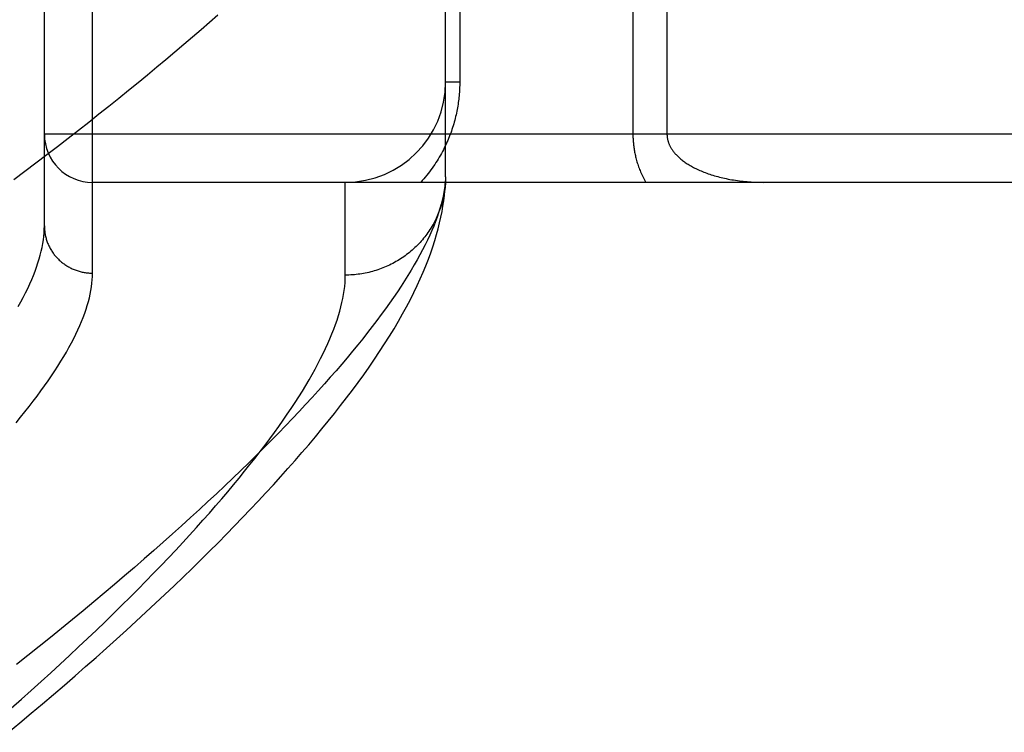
# Model space of a CAD drawing. Header units: inches. Extents: x 0 to 200, y 0 to 129.
# Tile 43 of 256: x 40.112 to 40.725, y 38.218 to 38.662. Entities that reach past the tile are written whole.
import ezdxf

# ---------------------------------------------------------------- set-up
doc = ezdxf.new("R2010")
doc.units = ezdxf.units.IN
doc.header["$LTSCALE"] = 11
doc.header["$MEASUREMENT"] = 0
doc.linetypes.add('HIDDEN', pattern=[0.2, 0.1, -0.1])
doc.layers.add('LEFTHAND_DOOR_ASSEMBLY', color=7, linetype='CONTINUOUS')

msp = doc.modelspace()

# ---------------------------------------------------------------- linework, layer by layer
at = {"layer": 'LEFTHAND_DOOR_ASSEMBLY', "color": 8, "linetype": 'HIDDEN'}
for p, q in [((40.15705, 38.50423), (40.15705, 39.61737)), ((40.12705, 38.53362), (40.12705, 39.58798)), ((40.37705, 38.56419), (40.37705, 38.90455)), ((40.38584, 38.90455), (40.38584, 38.6233)), ((40.49377, 38.86282), (40.49377, 38.5908)), ((40.51498, 38.83943), (40.51498, 38.5908)), ((40.38584, 38.6233), (40.37705, 38.6233)), ((41.21905, 38.5908), (40.12705, 38.5908)), ((41.21905, 38.5608), (40.15705, 38.5608)), ((40.31455, 38.50299), (40.31455, 38.5608)), ((40.37705, 38.56419), (40.37701, 38.56179))]:
    msp.add_line(p, q, dxfattribs=at)
for points in [[(40.23503, 38.66495), (40.22988, 38.66042), (40.22464, 38.65586), (40.2193, 38.65126), (40.21388, 38.64661), (40.20836, 38.64193), (40.20275, 38.63722), (40.19706, 38.63246), (40.19127, 38.62767), (40.1854, 38.62285), (40.17944, 38.61798), (40.17338, 38.61308), (40.16724, 38.60815), (40.16101, 38.60318), (40.15469, 38.59818), (40.14829, 38.59314), (40.14179, 38.58808), (40.13521, 38.58298), (40.12854, 38.57784), (40.12179, 38.57268), (40.11495, 38.56749), (40.10803, 38.56227)], [(40.38584, 38.6233), (40.38583, 38.62224), (40.38582, 38.62117), (40.38579, 38.62012), (40.38574, 38.61906), (40.38569, 38.618), (40.38562, 38.61694), (40.38554, 38.61587), (40.38545, 38.6148), (40.38534, 38.61373), (40.38523, 38.61266), (40.38509, 38.61158), (40.38495, 38.6105), (40.38479, 38.60942), (40.38462, 38.60833), (40.38444, 38.60724), (40.38424, 38.60615), (40.38402, 38.60505), (40.38379, 38.60395), (40.38355, 38.60285), (40.38329, 38.60174), (40.38302, 38.60062), (40.38273, 38.5995), (40.38242, 38.59837), (40.38209, 38.59724), (40.38175, 38.59611), (40.38139, 38.59497), (40.38102, 38.59382), (40.38062, 38.59267), (40.38021, 38.59152), (40.37978, 38.59036), (40.37933, 38.58921), (40.37886, 38.58805), (40.37837, 38.58689), (40.37787, 38.58573), (40.37734, 38.58457), (40.3768, 38.58341), (40.37623, 38.58225), (40.37565, 38.5811), (40.37505, 38.57994), (40.37443, 38.57879), (40.37378, 38.57764), (40.37312, 38.57649), (40.37244, 38.57534), (40.37173, 38.5742), (40.371, 38.57306), (40.37026, 38.57192), (40.36949, 38.57079), (40.3687, 38.56966), (40.36788, 38.56853), (40.36705, 38.56741), (40.36619, 38.56629), (40.3653, 38.56518), (40.3644, 38.56408), (40.36347, 38.56298), (40.36251, 38.56189), (40.36153, 38.5608)], [(40.49377, 38.5908), (40.49377, 38.59013), (40.49378, 38.58945), (40.4938, 38.58878), (40.49383, 38.5881), (40.49386, 38.58742), (40.49391, 38.58673), (40.49396, 38.58604), (40.49402, 38.58535), (40.49408, 38.58465), (40.49416, 38.58395), (40.49424, 38.58325), (40.49434, 38.58254), (40.49444, 38.58183), (40.49455, 38.58112), (40.49468, 38.5804), (40.49481, 38.57967), (40.49495, 38.57895), (40.4951, 38.57821), (40.49527, 38.57747), (40.49544, 38.57673), (40.49563, 38.57597), (40.49583, 38.57522), (40.49604, 38.57445), (40.49626, 38.57367), (40.4965, 38.57289), (40.49675, 38.5721), (40.49702, 38.57131), (40.4973, 38.57051), (40.4976, 38.56971), (40.49791, 38.5689), (40.49823, 38.56809), (40.49857, 38.56728), (40.49892, 38.56647), (40.49929, 38.56566), (40.49967, 38.56484), (40.50007, 38.56403), (40.50048, 38.56322), (40.50091, 38.56241), (40.50135, 38.5616), (40.50181, 38.5608)], [(40.51498, 38.5908), (40.51498, 38.59046), (40.515, 38.59013), (40.51501, 38.5898), (40.51504, 38.58947), (40.51507, 38.58913), (40.51511, 38.5888), (40.51516, 38.58846), (40.51522, 38.58812), (40.51528, 38.58778), (40.51536, 38.58744), (40.51544, 38.5871), (40.51553, 38.58675), (40.51563, 38.5864), (40.51574, 38.58605), (40.51585, 38.5857), (40.51598, 38.58534), (40.51612, 38.58499), (40.51626, 38.58463), (40.51642, 38.58426), (40.51659, 38.5839), (40.51677, 38.58353), (40.51696, 38.58315), (40.51717, 38.58277), (40.51739, 38.58239), (40.51762, 38.58201), (40.51786, 38.58162), (40.51812, 38.58123), (40.51839, 38.58084), (40.51867, 38.58044), (40.51897, 38.58004), (40.51928, 38.57965), (40.51961, 38.57925), (40.51995, 38.57885), (40.5203, 38.57845), (40.52067, 38.57805), (40.52106, 38.57765), (40.52145, 38.57725), (40.52186, 38.57685), (40.52229, 38.57645), (40.52274, 38.57605), (40.5232, 38.57564), (40.52369, 38.57524), (40.52419, 38.57483), (40.52471, 38.57442), (40.52525, 38.57402), (40.5258, 38.57362), (40.52637, 38.57322), (40.52696, 38.57282), (40.52756, 38.57242), (40.52819, 38.57202), (40.52883, 38.57163), (40.52949, 38.57124), (40.53017, 38.57085), (40.53086, 38.57047), (40.53158, 38.57009), (40.53231, 38.56971), (40.53306, 38.56934), (40.53383, 38.56897), (40.53462, 38.5686), (40.53543, 38.56824), (40.53626, 38.56789), (40.5371, 38.56754), (40.53797, 38.56719), (40.53885, 38.56685), (40.53975, 38.56652), (40.54067, 38.56619), (40.54161, 38.56587), (40.54257, 38.56556), (40.54354, 38.56525), (40.54454, 38.56495), (40.54555, 38.56466), (40.54657, 38.56438), (40.54762, 38.5641), (40.54868, 38.56384), (40.54976, 38.56358), (40.55085, 38.56334), (40.55196, 38.5631), (40.55308, 38.56287), (40.55422, 38.56266), (40.55537, 38.56245), (40.55653, 38.56226), (40.55771, 38.56207), (40.55889, 38.5619), (40.56009, 38.56174), (40.5613, 38.56159), (40.56251, 38.56146), (40.56374, 38.56133), (40.56497, 38.56122), (40.56621, 38.56112), (40.56745, 38.56104), (40.5687, 38.56097), (40.56995, 38.56091), (40.57121, 38.56086), (40.57246, 38.56083), (40.57372, 38.56081), (40.57498, 38.5608)], [(40.10467, 38.21811), (40.11182, 38.22405), (40.11888, 38.22996), (40.12585, 38.23585), (40.13272, 38.2417), (40.1395, 38.24752), (40.14618, 38.25332), (40.15277, 38.25908), (40.15927, 38.2648), (40.16567, 38.2705), (40.17198, 38.27616), (40.17819, 38.28179), (40.18432, 38.28739), (40.19034, 38.29295), (40.19628, 38.29848), (40.20212, 38.30397), (40.20787, 38.30943), (40.21353, 38.31486), (40.21909, 38.32025), (40.22457, 38.32561), (40.22995, 38.33094), (40.23524, 38.33623), (40.24045, 38.34149), (40.24556, 38.34672), (40.25057, 38.35191), (40.2555, 38.35707), (40.26034, 38.3622), (40.2651, 38.3673), (40.26976, 38.37237), (40.27434, 38.37742), (40.27883, 38.38243), (40.28324, 38.38742), (40.28756, 38.39239), (40.29179, 38.39733), (40.29594, 38.40225), (40.3, 38.40714), (40.30397, 38.41201), (40.30785, 38.41686), (40.31165, 38.42169), (40.31536, 38.4265), (40.31899, 38.43131), (40.32254, 38.43611), (40.32601, 38.44091), (40.3294, 38.44572), (40.33271, 38.45053), (40.33592, 38.45533), (40.33903, 38.46011), (40.34203, 38.46486), (40.3449, 38.46956), (40.34765, 38.47422), (40.35027, 38.47881), (40.35274, 38.48332), (40.35508, 38.48776), (40.35729, 38.49213), (40.35936, 38.49642), (40.3613, 38.50064), (40.36311, 38.50479), (40.3648, 38.50886), (40.36636, 38.51287), (40.3678, 38.5168), (40.36913, 38.52067), (40.37035, 38.52448), (40.37145, 38.52822), (40.37245, 38.5319), (40.37334, 38.53552), (40.37413, 38.53907), (40.37481, 38.54255), (40.3754, 38.54597), (40.3759, 38.54931), (40.3763, 38.55257), (40.37662, 38.55575), (40.37685, 38.55883), (40.37701, 38.56179)], [(40.37705, 38.56419), (40.37692, 38.56189), (40.37669, 38.55955), (40.37638, 38.55716), (40.37598, 38.55473), (40.37549, 38.55225), (40.37491, 38.54972), (40.37425, 38.54715), (40.3735, 38.54453), (40.37266, 38.54186), (40.37173, 38.53914), (40.37072, 38.53638), (40.36961, 38.53357), (40.36841, 38.53071), (40.36713, 38.5278), (40.36576, 38.52484), (40.36429, 38.52184), (40.36274, 38.51879), (40.36109, 38.51569), (40.35936, 38.51254), (40.35753, 38.50935), (40.35562, 38.5061), (40.35361, 38.50281), (40.35151, 38.49946), (40.34932, 38.49607), (40.34703, 38.49263), (40.34466, 38.48914), (40.34219, 38.4856), (40.33963, 38.48202), (40.33697, 38.47838), (40.33422, 38.47469), (40.33138, 38.47096), (40.32844, 38.46718), (40.32541, 38.46334), (40.32228, 38.45946), (40.31906, 38.45553), (40.31575, 38.45155), (40.31233, 38.44753), (40.30883, 38.44345), (40.30522, 38.43932), (40.30152, 38.43515), (40.29773, 38.43093), (40.29383, 38.42665), (40.28984, 38.42233), (40.28575, 38.41797), (40.28156, 38.41355), (40.27728, 38.40909), (40.27289, 38.40457), (40.26841, 38.40001), (40.26383, 38.39541), (40.25915, 38.39075), (40.25437, 38.38605), (40.24949, 38.3813), (40.24451, 38.37651), (40.23943, 38.37167), (40.23425, 38.36679), (40.22897, 38.36186), (40.2236, 38.35688), (40.21812, 38.35186), (40.21254, 38.3468), (40.20685, 38.34169), (40.20107, 38.33654), (40.19519, 38.33135), (40.18921, 38.32612), (40.18312, 38.32085), (40.17694, 38.31553), (40.17065, 38.31018), (40.16427, 38.30478), (40.15778, 38.29935), (40.1512, 38.29388), (40.14451, 38.28838), (40.13772, 38.28284), (40.13084, 38.27726), (40.12385, 38.27165), (40.11677, 38.26601), (40.10959, 38.26033)], [(40.37696, 38.56084), (40.37689, 38.55972), (40.37679, 38.55861), (40.37668, 38.55749), (40.37654, 38.55638), (40.37639, 38.55528), (40.37621, 38.55417), (40.37601, 38.55307), (40.3758, 38.55197), (40.37556, 38.55088), (40.3753, 38.54979), (40.37502, 38.54871), (40.37472, 38.54763), (40.3744, 38.54656), (40.37406, 38.54549), (40.37371, 38.54443), (40.37333, 38.54337), (40.37293, 38.54232), (40.37251, 38.54128), (40.37208, 38.54025), (40.37162, 38.53923), (40.37114, 38.53821), (40.37065, 38.5372), (40.37014, 38.5362), (40.36961, 38.53522), (40.36906, 38.53424), (40.36849, 38.53327), (40.3679, 38.53231), (40.3673, 38.53136), (40.36668, 38.53042), (40.36604, 38.52949), (40.36538, 38.52858), (40.36471, 38.52768), (40.36402, 38.52678), (40.36332, 38.52591), (40.36259, 38.52504), (40.36186, 38.52419), (40.3611, 38.52335), (40.36033, 38.52252), (40.35955, 38.52171), (40.35875, 38.52091), (40.35793, 38.52013), (40.3571, 38.51936), (40.35626, 38.51861), (40.3554, 38.51787), (40.35453, 38.51715), (40.35365, 38.51644), (40.35275, 38.51575), (40.35184, 38.51507), (40.35092, 38.51442), (40.34999, 38.51377), (40.34904, 38.51315), (40.34808, 38.51254), (40.34711, 38.51195), (40.34613, 38.51137), (40.34514, 38.51082), (40.34414, 38.51028), (40.34313, 38.50976), (40.34211, 38.50926), (40.34108, 38.50878), (40.34004, 38.50831), (40.339, 38.50786), (40.33794, 38.50744), (40.33688, 38.50703), (40.33581, 38.50664), (40.33473, 38.50627), (40.33365, 38.50592), (40.33256, 38.50558), (40.33146, 38.50527), (40.33036, 38.50498), (40.32926, 38.50471), (40.32814, 38.50445), (40.32703, 38.50422), (40.32591, 38.50401), (40.32478, 38.50381), (40.32365, 38.50364), (40.32252, 38.50349), (40.32139, 38.50336), (40.32025, 38.50324), (40.31912, 38.50315), (40.31798, 38.50308), (40.31684, 38.50303), (40.3157, 38.503), (40.31455, 38.50299)], [(40.11082, 38.48333), (40.11242, 38.48625), (40.11393, 38.48912), (40.11536, 38.49195), (40.1167, 38.49474), (40.11797, 38.49749), (40.11914, 38.50019), (40.12024, 38.50285), (40.12125, 38.50547), (40.12218, 38.50804), (40.12303, 38.51058), (40.1238, 38.51307), (40.12448, 38.51552), (40.12509, 38.51793), (40.12561, 38.52029), (40.12605, 38.52262), (40.12641, 38.5249), (40.12669, 38.52714), (40.12689, 38.52934), (40.12701, 38.5315), (40.12705, 38.53362)], [(40.12705, 38.53362), (40.12706, 38.53298), (40.12708, 38.53234), (40.12712, 38.5317), (40.12717, 38.53106), (40.12723, 38.53042), (40.12731, 38.52978), (40.1274, 38.52915), (40.12751, 38.52852), (40.12763, 38.52789), (40.12776, 38.52726), (40.12791, 38.52663), (40.12808, 38.52601), (40.12825, 38.5254), (40.12844, 38.52478), (40.12865, 38.52417), (40.12886, 38.52357), (40.12909, 38.52297), (40.12934, 38.52237), (40.12959, 38.52178), (40.12986, 38.5212), (40.13015, 38.52062), (40.13044, 38.52005), (40.13075, 38.51948), (40.13107, 38.51893), (40.13141, 38.51837), (40.13175, 38.51783), (40.13211, 38.51729), (40.13248, 38.51676), (40.13286, 38.51624), (40.13325, 38.51573), (40.13366, 38.51523), (40.13407, 38.51473), (40.1345, 38.51424), (40.13494, 38.51377), (40.13538, 38.5133), (40.13584, 38.51284), (40.13631, 38.51239), (40.13679, 38.51195), (40.13727, 38.51152), (40.13777, 38.51111), (40.13828, 38.5107), (40.13879, 38.5103), (40.13931, 38.50992), (40.13985, 38.50955), (40.14039, 38.50918), (40.14093, 38.50883), (40.14149, 38.5085), (40.14205, 38.50817), (40.14262, 38.50785), (40.1432, 38.50755), (40.14379, 38.50726), (40.14438, 38.50698), (40.14497, 38.50672), (40.14557, 38.50647), (40.14618, 38.50623), (40.14679, 38.506), (40.14741, 38.50579), (40.14803, 38.50559), (40.14866, 38.50541), (40.14929, 38.50523), (40.14992, 38.50507), (40.15056, 38.50493), (40.1512, 38.5048), (40.15184, 38.50468), (40.15249, 38.50457), (40.15314, 38.50448), (40.15379, 38.50441), (40.15444, 38.50434), (40.15509, 38.50429), (40.15575, 38.50426), (40.1564, 38.50424), (40.15705, 38.50423)], [(40.10943, 38.41096), (40.11223, 38.41438), (40.11495, 38.41776), (40.11757, 38.42109), (40.12011, 38.42439), (40.12257, 38.42764), (40.12493, 38.43085), (40.12721, 38.43402), (40.12941, 38.43715), (40.13152, 38.44024), (40.13354, 38.44329), (40.13548, 38.4463), (40.13733, 38.44927), (40.13909, 38.45219), (40.14078, 38.45508), (40.14238, 38.45792), (40.14389, 38.46072), (40.14532, 38.46348), (40.14667, 38.46621), (40.14793, 38.46889), (40.14911, 38.47152), (40.15021, 38.47412), (40.15123, 38.47668), (40.15216, 38.4792), (40.15301, 38.48167), (40.15378, 38.48411), (40.15447, 38.4865), (40.15508, 38.48886), (40.1556, 38.49117), (40.15605, 38.49344), (40.15641, 38.49568), (40.15669, 38.49787), (40.15689, 38.50003), (40.15701, 38.50215), (40.15705, 38.50423)], [(40.10642, 38.23308), (40.11272, 38.23866), (40.11892, 38.24421), (40.12502, 38.24971), (40.13102, 38.25517), (40.13692, 38.26059), (40.14272, 38.26596), (40.14841, 38.27129), (40.15401, 38.27658), (40.1595, 38.28182), (40.16489, 38.28701), (40.17018, 38.29216), (40.17537, 38.29726), (40.18046, 38.30232), (40.18544, 38.30733), (40.19033, 38.31229), (40.19512, 38.3172), (40.19981, 38.32206), (40.2044, 38.32687), (40.20889, 38.33164), (40.21328, 38.33635), (40.21757, 38.34102), (40.22176, 38.34563), (40.22586, 38.3502), (40.22986, 38.35471), (40.23376, 38.35917), (40.23756, 38.36359), (40.24127, 38.36795), (40.24488, 38.37226), (40.2484, 38.37652), (40.25182, 38.38073), (40.25515, 38.38488), (40.25838, 38.38899), (40.26151, 38.39304), (40.26456, 38.39705), (40.26751, 38.401), (40.27036, 38.4049), (40.27313, 38.40875), (40.2758, 38.41254), (40.27838, 38.41629), (40.28086, 38.41998), (40.28326, 38.42363), (40.28556, 38.42722), (40.28778, 38.43076), (40.2899, 38.43425), (40.29194, 38.43769), (40.29388, 38.44108), (40.29574, 38.44442), (40.2975, 38.4477), (40.29918, 38.45094), (40.30077, 38.45412), (40.30227, 38.45726), (40.30368, 38.46034), (40.305, 38.46338), (40.30624, 38.46636), (40.30739, 38.4693), (40.30846, 38.47218), (40.30944, 38.47502), (40.31033, 38.47781), (40.31113, 38.48054), (40.31185, 38.48323), (40.31249, 38.48587), (40.31304, 38.48846), (40.3135, 38.491), (40.31388, 38.4935), (40.31418, 38.49594), (40.31439, 38.49834), (40.31451, 38.50069), (40.31455, 38.50299)]]:
    msp.add_lwpolyline(points, dxfattribs=at)
for centre, radius, start, end in [((40.31455, 38.6233), 0.0625, 270, 360), ((40.15705, 38.5908), 0.03, 180, 270)]:
    msp.add_arc(centre, radius, start, end, dxfattribs=at)

doc.saveas('drawing.dxf')
